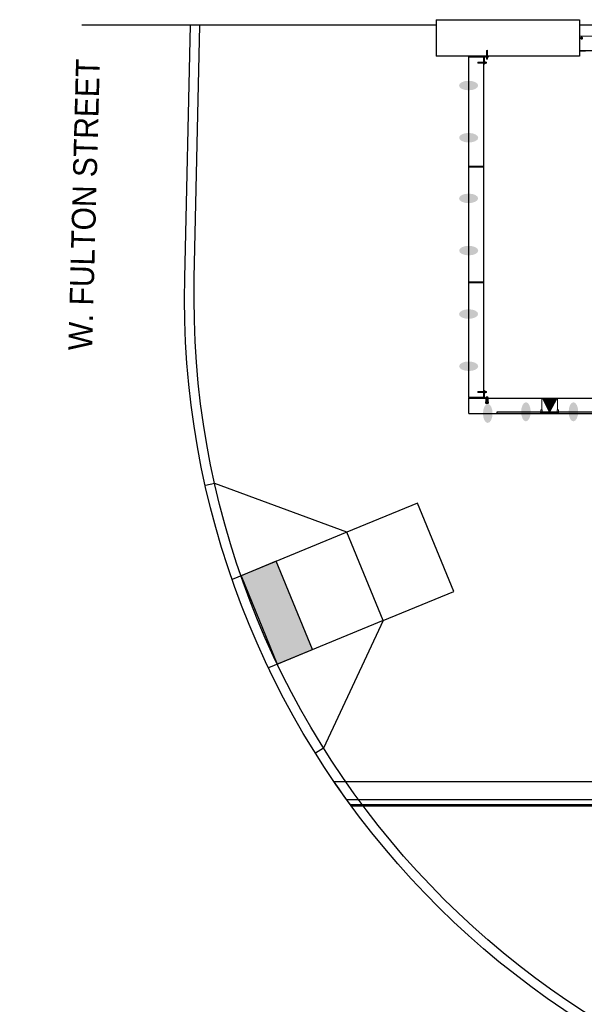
# Model space of a CAD drawing. Header units: feet. Extents: x 0 to 152508, y 0 to 59424.
# Tile 84 of 105: x 152300 to 152329, y 59372 to 59424. Entities that reach past the tile are written whole.
import ezdxf
from ezdxf import colors
from ezdxf.entities.mleader import LeaderData, LeaderLine
from ezdxf.math import Vec2, Vec3

# ---------------------------------------------------------------- set-up
doc = ezdxf.new("R2010")
doc.units = ezdxf.units.FT
doc.header["$LTSCALE"] = 0.05
doc.header["$MEASUREMENT"] = 0
doc.linetypes.add('Bridge plan$0$DGN Style 2', pattern=[26.762396, 16.057438, -10.704959])
for name, color, linetype, lineweight in [('Bridge plan$0$105523BL701 - SC_Scratch9', 252, 'Continuous', 0), ('Bridge plan$0$BR_P_Gen_Joint_Filler', 252, 'Continuous', 0), ('Bridge plan$0$BR_P_Rail_Object', 251, 'Continuous', 30), ('Bridge plan$0$BR_P_Slab_Object', 2, 'Continuous', 30), ('Bridge plan$0$LT_P_Luminaires', 252, 'Continuous', 0), ('Bridge plan$0$new FSB deck grid - PV_P_Curb', 1, 'Continuous', 13), ('Bridge plan$0$PV_P_Curb_Ramp', 252, 'Continuous', 13), ('Bridge plan$0$SC_Scratch7', 252, 'Continuous', 0), ('Bridge plan$0$VG_P_Cells', 252, 'Continuous', 13), ('Bridge plan$0$VG_P_Landscape_Limits', 252, 'Continuous', 0)]:
    doc.layers.add(name, color=color, linetype=linetype, lineweight=lineweight)
doc.layers.add('Bridge plan$0$SC_Scratch9', color=252, linetype='Continuous', lineweight=0, transparency=0.6)
doc.layers.add('Trellis Base$0$L-ANNO-NOTE', color=30, linetype='Continuous')
doc.styles.add('Trellis Base$0$ARIAL', font='arial.ttf', dxfattribs={"width": 0.9})

# ---------------------------------------------------------------- blocks, each defined once
blk = doc.blocks.new('Bridge plan$0$HIGH ST SCREENWALL_2 PANEL PLAN')
at = {"layer": 'Bridge plan$0$SC_Scratch7', "lineweight": 0}
for p, q in [((-8.01, 0.781), (-8.677, 0.781)), ((-8.677, 0.781), (-8.677, 0))]:
    blk.add_line(p, q, dxfattribs=at)
at = {"layer": 'Bridge plan$0$SC_Scratch7'}
blk.add_line((-8.365, 0), (-8.677, 0), dxfattribs=at)
at = {"layer": 'Bridge plan$0$SC_Scratch7', "lineweight": 0}
for radius in [0.0314, 0.0312]:
    blk.add_circle((-8.573, 0.677), radius, dxfattribs=at)
for start, end in [(153.3338, 213.3338), (93.3338, 153.3338), (213.3338, 273.3338), (33.3338, 93.3338), (273.3338, 333.3338), (333.3338, 33.3338)]:
    blk.add_arc((-8.573, 0.677), 0.0469, start, end, dxfattribs=at)
for points, knots in [([(-8.627, 0.674), (-8.625, 0.678), (-8.621, 0.686), (-8.617, 0.694), (-8.615, 0.698)], [0, 0, 0, 0, 0.495458, 1, 1, 1, 1]), ([(-8.612, 0.651), (-8.613, 0.653), (-8.616, 0.658), (-8.621, 0.665), (-8.625, 0.671), (-8.627, 0.674)], [0, 0, 0, 0, 0.214997, 0.605152, 1, 1, 1, 1]), ([(-8.615, 0.698), (-8.615, 0.699), (-8.612, 0.703), (-8.608, 0.711), (-8.605, 0.719), (-8.603, 0.722)], [0, 0, 0, 0, 0.070103, 0.530791, 1, 1, 1, 1]), ([(-8.597, 0.629), (-8.598, 0.63), (-8.601, 0.634), (-8.606, 0.642), (-8.61, 0.648), (-8.612, 0.651)], [0, 0, 0, 0, 0.189503, 0.59197, 1, 1, 1, 1]), ([(-8.603, 0.722), (-8.598, 0.723), (-8.589, 0.723), (-8.58, 0.724), (-8.576, 0.724)], [0, 0, 0, 0, 0.495458, 1, 1, 1, 1]), ([(-8.57, 0.63), (-8.571, 0.63), (-8.576, 0.63), (-8.585, 0.629), (-8.593, 0.629), (-8.597, 0.629)], [0, 0, 0, 0, 0.070103, 0.530791, 1, 1, 1, 1]), ([(-8.576, 0.724), (-8.575, 0.724), (-8.57, 0.724), (-8.561, 0.725), (-8.553, 0.725), (-8.549, 0.725)], [0, 0, 0, 0, 0.070103, 0.530791, 1, 1, 1, 1]), ([(-8.543, 0.632), (-8.548, 0.632), (-8.556, 0.631), (-8.566, 0.631), (-8.57, 0.63)], [0, 0, 0, 0, 0.495458, 1, 1, 1, 1]), ([(-8.549, 0.725), (-8.547, 0.723), (-8.543, 0.717), (-8.538, 0.709), (-8.535, 0.704), (-8.534, 0.703)], [0, 0, 0, 0, 0.390533, 0.785002, 1, 1, 1, 1]), ([(-8.531, 0.656), (-8.531, 0.655), (-8.533, 0.651), (-8.538, 0.643), (-8.541, 0.636), (-8.543, 0.632)], [0, 0, 0, 0, 0.070103, 0.530791, 1, 1, 1, 1]), ([(-8.534, 0.703), (-8.532, 0.7), (-8.528, 0.694), (-8.523, 0.686), (-8.52, 0.682), (-8.519, 0.68)], [0, 0, 0, 0, 0.402074, 0.810497, 1, 1, 1, 1]), ([(-8.519, 0.68), (-8.521, 0.676), (-8.525, 0.668), (-8.529, 0.66), (-8.531, 0.656)], [0, 0, 0, 0, 0.495458, 1, 1, 1, 1])]:
    blk.add_open_spline(points, degree=3, knots=knots, dxfattribs=at)
blk = doc.blocks.new('Bridge plan$0$INSIDE CORNER ATTACHMENT_1')
at = {"layer": 'Bridge plan$0$105523BL701 - SC_Scratch9', "flags": 128}
for points in [[(-0.259, 0.399), (0.082, 0.351), (0.075, 0.299), (-0.266, 0.347), (-0.259, 0.399)], [(0.043, 0.303), (0, 0), (0.248, -0.035), (0.25, -0.025)], [(0.05, 0.355), (0.058, 0.412)], [(0.086, 0.377), (0.094, 0.376), (0.079, 0.274), (0.071, 0.275)], [(0.086, 0.377), (0.094, 0.376), (0.079, 0.274), (0.071, 0.275)], [(0.119, 0.015), (0.12, 0.022), (0.222, 0.008), (0.221, 0)], [(0.127, 0.289), (0.135, 0.346)], [(0.135, 0.343), (0.19, 0.335), (0.195, 0.33), (0.189, 0.288), (0.182, 0.284), (0.128, 0.291)], [(0.128, -0.03), (0.106, -0.027), (0.087, -0.16)], [(0.13, -0.018), (0.108, -0.173)], [(0.111, -0.149), (0.183, -0.159)], [(0.111, -0.152), (0.182, -0.163)], [(0.112, -0.143), (0.184, -0.153)], [(0.114, -0.127), (0.186, -0.137)], [(0.115, -0.119), (0.187, -0.13)], [(0.118, -0.104), (0.189, -0.114)], [(0.119, -0.097), (0.19, -0.108)], [(0.121, -0.082), (0.192, -0.092)], [(0.122, -0.076), (0.193, -0.086)], [(0.124, -0.06), (0.195, -0.07)], [(0.125, -0.054), (0.196, -0.064)], [(0.127, -0.038), (0.198, -0.048)], [(0.128, -0.03), (0.199, -0.041)], [(0.201, -0.028), (0.179, -0.185)], [(0.199, -0.041), (0.221, -0.044), (0.202, -0.179)]]:
    blk.add_lwpolyline(points, dxfattribs=at)
for points in [[(0.075, 0.299), (0.042, 0.067, 0.414214), (0.077, 0.021), (0.231, -0.001, -0.385788), (0.25, -0.025)], [(0.082, 0.351), (0.087, 0.387, 0.421903), (0.069, 0.411), (0.058, 0.412)], [(0.118, 0.296), (0.086, 0.301, 0.39919), (0.083, 0.279), (0.115, 0.274)], [(0.128, 0.363), (0.096, 0.368, 0.39919), (0.093, 0.346), (0.125, 0.341)], [(0.093, 0.3), (0.125, 0.295, -0.39919), (0.121, 0.273), (0.09, 0.278)], [(0.093, 0.3), (0.125, 0.295, -0.39919), (0.121, 0.273), (0.09, 0.278)], [(0.102, 0.367), (0.134, 0.362, -0.39919), (0.131, 0.34), (0.099, 0.345)], [(0.102, 0.367), (0.134, 0.362, -0.39919), (0.131, 0.34), (0.099, 0.345)], [(0.126, 0.021), (0.131, 0.053, -0.39919), (0.153, 0.05), (0.148, 0.018)], [(0.193, 0.012), (0.198, 0.044, -0.39919), (0.22, 0.041), (0.215, 0.009)]]:
    blk.add_lwpolyline(points, format="xyb", dxfattribs=at)
at = {"layer": 'Bridge plan$0$105523BL701 - SC_Scratch9'}
blk.add_circle((0.135, -0.228), 0.0205, dxfattribs=at)
for centre, radius, start, end in [((0.145, 0.315), 0.0606, 149.8986, 194.0014), ((0.057, 0.328), 0.0752, 334.3436, 9.5565), ((0.168, -0.009), 0.0606, 59.8986, 104.0014), ((0.135, -0.228), 0.0832, 125.329, 36.4259), ((0.135, -0.228), 0.0614, 116.6428, 44.6933)]:
    blk.add_arc(centre, radius, start, end, dxfattribs=at)
blk = doc.blocks.new('Bridge plan$0$PARAPET ATTACHMENT_1')
at = {"layer": 'Bridge plan$0$105523BL701 - SC_Scratch9', "flags": 128}
for points in [[(-2.946, 1.272), (-2.994, 0.931), (-3.046, 0.939), (-2.998, 1.279), (-2.946, 1.272)], [(-3.532, 0.729), (-3.191, 0.681), (-3.198, 0.629), (-3.539, 0.678), (-3.532, 0.729)], [(-3.18, 0.99), (-3.203, 0.826), (-3.238, 0.578), (-3.228, 0.577)], [(-3.187, 0.708), (-3.18, 0.706), (-3.194, 0.604), (-3.202, 0.605)], [(-3.187, 0.708), (-3.18, 0.706), (-3.194, 0.604), (-3.202, 0.605)], [(-3.041, 0.971), (-3.18, 0.99)], [(-3.146, 0.62), (-3.138, 0.676)], [(-3.138, 0.674), (-3.083, 0.666), (-3.078, 0.661), (-3.084, 0.619), (-3.091, 0.614), (-3.145, 0.622)], [(-3.046, 0.939), (-3.112, 0.948)], [(-2.968, 0.928), (-2.969, 0.92), (-3.071, 0.934), (-3.07, 0.942)], [(-2.968, 0.928), (-2.969, 0.92), (-3.071, 0.934), (-3.07, 0.942)], [(-3.002, 0.879), (-3.009, 0.824), (-3.015, 0.819), (-3.056, 0.825), (-3.061, 0.831), (-3.053, 0.886)], [(-3.055, 0.886), (-2.999, 0.878)], [(-2.99, 0.963), (-2.932, 0.955)]]:
    blk.add_lwpolyline(points, dxfattribs=at)
for points in [[(-3.097, 0.946), (-3.112, 0.948, 0.411411), (-3.159, 0.914), (-3.204, 0.595, -0.385788), (-3.228, 0.577)], [(-3.155, 0.627), (-3.187, 0.631, 0.39919), (-3.19, 0.609), (-3.158, 0.605)], [(-3.145, 0.694), (-3.177, 0.698, 0.39919), (-3.18, 0.676), (-3.148, 0.672)], [(-3.18, 0.63), (-3.148, 0.626, -0.39919), (-3.152, 0.604), (-3.183, 0.608)], [(-3.18, 0.63), (-3.148, 0.626, -0.39919), (-3.152, 0.604), (-3.183, 0.608)], [(-3.171, 0.698), (-3.139, 0.693, -0.39919), (-3.142, 0.671), (-3.174, 0.676)], [(-3.171, 0.698), (-3.139, 0.693, -0.39919), (-3.142, 0.671), (-3.174, 0.676)], [(-3.045, 0.921), (-3.049, 0.889, -0.39919), (-3.071, 0.892), (-3.067, 0.924)], [(-3.045, 0.921), (-3.049, 0.889, -0.39919), (-3.071, 0.892), (-3.067, 0.924)], [(-3.048, 0.895), (-3.044, 0.927, 0.39919), (-3.066, 0.93), (-3.07, 0.898)], [(-2.978, 0.911), (-2.982, 0.879, -0.39919), (-3.004, 0.883), (-3, 0.914)], [(-2.978, 0.911), (-2.982, 0.879, -0.39919), (-3.004, 0.883), (-3, 0.914)], [(-2.981, 0.886), (-2.977, 0.918, 0.39919), (-2.999, 0.921), (-3.003, 0.889)], [(-2.994, 0.931), (-2.958, 0.926, 0.421903), (-2.934, 0.945), (-2.932, 0.955)]]:
    blk.add_lwpolyline(points, format="xyb", dxfattribs=at)
at = {"layer": 'Bridge plan$0$105523BL701 - SC_Scratch9'}
for centre, radius, start, end in [((-3.128, 0.646), 0.0606, 149.8986, 194.0014), ((-3.216, 0.659), 0.0752, 334.3436, 9.5565), ((-3.017, 0.957), 0.0752, 244.3436, 279.5565), ((-3.029, 0.868), 0.0606, 59.8986, 104.0014)]:
    blk.add_arc(centre, radius, start, end, dxfattribs=at)
blk = doc.blocks.new('Bridge plan$0$WALL LIGHT PLAN_1')
at = {"layer": 'Bridge plan$0$LT_P_Luminaires', "linetype": 'Bridge plan$0$DGN Style 2'}
for p, q in [((-0.2, 0.083), (-0.165, 0.33)), ((-0.165, 0.33), (-0.163, 0.341)), ((-0.163, 0.341), (-0.16, 0.361)), ((-0.154, 0.366), (-0.132, 0.363)), ((-0.154, 0.366), (-0.132, 0.363)), ((-0.132, 0.363), (-0.098, 0.358)), ((-0.098, 0.358), (0.193, 0.317)), ((0.193, 0.317), (0.227, 0.312)), ((0.25, 0.272), (0.215, 0.024)), ((0.227, 0.312), (0.25, 0.309)), ((0.227, 0.312), (0.25, 0.309)), ((0.25, 0.272), (0.251, 0.282)), ((0.251, 0.282), (0.254, 0.303)), ((-0.244, 0.033), (-0.245, 0.022)), ((-0.245, 0.022), (0.242, -0.047)), ((-0.241, 0.017), (-0.245, 0.022)), ((-0.244, 0.033), (0.243, -0.035)), ((0.236, -0.051), (-0.241, 0.017)), ((-0.234, 0.033), (-0.224, 0.032)), ((-0.234, 0.032), (-0.234, 0.033)), ((-0.221, 0.083), (-0.228, 0.035)), ((-0.224, 0.032), (0.224, -0.032)), ((-0.224, 0.032), (-0.224, 0.031)), ((-0.222, 0.013), (-0.223, 0.012)), ((-0.207, 0.009), (-0.223, 0.012)), ((-0.222, 0.014), (-0.222, 0.013)), ((-0.207, 0.011), (-0.222, 0.013)), ((-0.218, 0.086), (-0.205, 0.084)), ((-0.192, 0.009), (-0.207, 0.011)), ((-0.192, 0.007), (-0.207, 0.009)), ((-0.205, 0.084), (-0.189, 0.082)), ((-0.195, 0.031), (-0.191, 0.056)), ((-0.192, 0.009), (-0.193, 0.01)), ((-0.192, 0.007), (-0.192, 0.009)), ((-0.188, 0.066), (-0.186, 0.079)), ((0.199, 0.001), (0.195, -0.025)), ((0.201, 0.024), (0.199, 0.012)), ((0.204, 0.026), (0.22, 0.024)), ((0.22, 0.024), (0.233, 0.022)), ((0.229, -0.03), (0.235, 0.019)), ((0.188, -0.044), (0.187, -0.045)), ((0.187, -0.044), (0.187, -0.044)), ((0.187, -0.045), (0.187, -0.046)), ((0.202, -0.047), (0.187, -0.045)), ((0.202, -0.048), (0.187, -0.046)), ((0.217, -0.049), (0.202, -0.047)), ((0.217, -0.051), (0.202, -0.048)), ((0.217, -0.049), (0.217, -0.048)), ((0.217, -0.051), (0.217, -0.049)), ((0.224, -0.032), (0.234, -0.033)), ((0.224, -0.033), (0.224, -0.032)), ((0.234, -0.033), (0.234, -0.034)), ((0.242, -0.047), (0.236, -0.051)), ((0.243, -0.035), (0.242, -0.047))]:
    blk.add_line(p, q, dxfattribs=at)
at = {"layer": 'Bridge plan$0$LT_P_Luminaires', "linetype": 'Bridge plan$0$DGN Style 2', "extrusion": (0, 0, -1), "flags": 128}
blk.add_lwpolyline([(0.193, 0.028), (0.193, 0.027), (0.193, 0.027)], dxfattribs=at)
at = {"layer": 'Bridge plan$0$LT_P_Luminaires', "linetype": 'Bridge plan$0$DGN Style 2'}
for centre, radius, start, end in [((-0.155, 0.361), 0.00525, 81.95, 171.95), ((0.249, 0.303), 0.00525, 351.95, 81.95), ((-0.23, 0.035), 0.00267, 261.95, 351.95), ((-0.218, 0.083), 0.00267, 81.95, 171.95), ((-0.195, 0.031), 0.000856, 262.9325, 314.9095), ((-0.191, 0.031), 0.00326, 186.8534, 247.0463), ((-0.193, 0.03), 0.00245, 166.5248, 255.2272), ((-0.138, 0.047), 0.0537, 158.3301, 169.3671), ((-0.189, 0.079), 0.00267, 351.95, 81.95), ((0.172, 0.006), 0.0279, 349.3616, 10.5967), ((0.203, 0.023), 0.00267, 81.95, 171.95), ((0.233, 0.019), 0.00267, 351.95, 81.95), ((0.192, -0.023), 0.00326, 276.8538, 337.0462), ((0.194, -0.026), 0.00114, 193.8367, 250.4749), ((0.196, -0.024), 0.000851, 208.808, 261.1508), ((0.231, -0.03), 0.00267, 171.95, 261.95)]:
    blk.add_arc(centre, radius, start, end, dxfattribs=at)
blk = doc.blocks.new('*X76')
at = {"layer": 'Bridge plan$0$LT_P_Luminaires', "linetype": 'Bridge plan$0$DGN Style 2'}
for p, q in [((1828195.329, 711793.784), (1828195.969, 711794.047)), ((1828195.33, 711793.778), (1828195.97, 711794.041)), ((1828195.339, 711793.775), (1828195.971, 711794.035)), ((1828195.348, 711793.772), (1828195.972, 711794.028)), ((1828195.351, 711793.8), (1828195.968, 711794.054)), ((1828195.357, 711793.769), (1828195.973, 711794.022)), ((1828195.366, 711793.766), (1828195.974, 711794.015)), ((1828195.373, 711793.816), (1828195.967, 711794.06)), ((1828195.375, 711793.763), (1828195.975, 711794.009)), ((1828195.384, 711793.759), (1828195.976, 711794.003)), ((1828195.396, 711793.832), (1828195.966, 711794.066)), ((1828195.418, 711793.848), (1828195.965, 711794.073)), ((1828195.44, 711793.864), (1828195.965, 711794.079)), ((1828195.463, 711793.88), (1828195.964, 711794.086)), ((1828195.485, 711793.896), (1828195.963, 711794.092)), ((1828195.507, 711793.912), (1828195.962, 711794.098)), ((1828195.53, 711793.928), (1828195.961, 711794.105)), ((1828195.552, 711793.943), (1828195.96, 711794.111)), ((1828195.574, 711793.959), (1828195.959, 711794.117)), ((1828195.597, 711793.975), (1828195.958, 711794.124)), ((1828195.619, 711793.991), (1828195.957, 711794.13)), ((1828195.641, 711794.007), (1828195.956, 711794.137)), ((1828195.663, 711794.023), (1828195.955, 711794.143)), ((1828195.686, 711794.039), (1828195.954, 711794.149)), ((1828195.708, 711794.055), (1828195.953, 711794.156)), ((1828195.73, 711794.071), (1828195.952, 711794.162)), ((1828195.753, 711794.087), (1828195.952, 711794.168)), ((1828195.775, 711794.103), (1828195.951, 711794.175)), ((1828195.797, 711794.119), (1828195.95, 711794.181)), ((1828195.82, 711794.134), (1828195.949, 711794.188)), ((1828195.842, 711794.15), (1828195.948, 711794.194)), ((1828195.864, 711794.166), (1828195.947, 711794.2)), ((1828195.886, 711794.182), (1828195.946, 711794.207)), ((1828195.909, 711794.198), (1828195.945, 711794.213)), ((1828195.931, 711794.214), (1828195.944, 711794.219)), ((1828195.392, 711793.756), (1828195.977, 711793.996)), ((1828195.401, 711793.753), (1828195.977, 711793.99)), ((1828195.41, 711793.75), (1828195.978, 711793.984)), ((1828195.419, 711793.747), (1828195.979, 711793.977)), ((1828195.428, 711793.744), (1828195.98, 711793.971)), ((1828195.437, 711793.741), (1828195.981, 711793.964)), ((1828195.446, 711793.738), (1828195.982, 711793.958)), ((1828195.455, 711793.735), (1828195.983, 711793.952)), ((1828195.464, 711793.732), (1828195.984, 711793.945)), ((1828195.473, 711793.729), (1828195.985, 711793.939)), ((1828195.482, 711793.726), (1828195.986, 711793.933)), ((1828195.491, 711793.722), (1828195.987, 711793.926)), ((1828195.5, 711793.719), (1828195.988, 711793.92)), ((1828195.509, 711793.716), (1828195.989, 711793.913)), ((1828195.518, 711793.713), (1828195.99, 711793.907)), ((1828195.527, 711793.71), (1828195.99, 711793.901)), ((1828195.536, 711793.707), (1828195.991, 711793.894)), ((1828195.545, 711793.704), (1828195.992, 711793.888)), ((1828195.554, 711793.701), (1828195.993, 711793.882)), ((1828195.562, 711793.698), (1828195.994, 711793.875)), ((1828195.571, 711793.695), (1828195.995, 711793.869)), ((1828195.58, 711793.692), (1828195.996, 711793.862)), ((1828195.589, 711793.689), (1828195.997, 711793.856)), ((1828195.598, 711793.685), (1828195.998, 711793.85)), ((1828195.607, 711793.682), (1828195.999, 711793.843)), ((1828195.616, 711793.679), (1828196, 711793.837)), ((1828195.625, 711793.676), (1828196.001, 711793.831)), ((1828195.634, 711793.673), (1828196.002, 711793.824)), ((1828195.643, 711793.67), (1828196.002, 711793.818)), ((1828195.652, 711793.667), (1828196.003, 711793.811)), ((1828195.661, 711793.664), (1828196.004, 711793.805)), ((1828195.67, 711793.661), (1828196.005, 711793.799)), ((1828195.679, 711793.658), (1828196.006, 711793.792)), ((1828195.688, 711793.655), (1828196.007, 711793.786)), ((1828195.697, 711793.652), (1828196.008, 711793.78)), ((1828195.706, 711793.649), (1828196.009, 711793.773)), ((1828195.715, 711793.645), (1828196.01, 711793.767)), ((1828195.724, 711793.642), (1828196.011, 711793.76)), ((1828195.732, 711793.639), (1828196.012, 711793.754)), ((1828195.741, 711793.636), (1828196.013, 711793.748)), ((1828195.75, 711793.633), (1828196.014, 711793.741)), ((1828195.759, 711793.63), (1828196.015, 711793.735)), ((1828195.768, 711793.627), (1828196.015, 711793.728)), ((1828195.777, 711793.624), (1828196.016, 711793.722)), ((1828195.786, 711793.621), (1828196.017, 711793.716)), ((1828195.795, 711793.618), (1828196.018, 711793.709)), ((1828195.804, 711793.615), (1828196.019, 711793.703)), ((1828195.813, 711793.612), (1828196.02, 711793.697)), ((1828195.822, 711793.608), (1828196.021, 711793.69)), ((1828195.831, 711793.605), (1828196.022, 711793.684)), ((1828195.84, 711793.602), (1828196.023, 711793.677)), ((1828195.849, 711793.599), (1828196.024, 711793.671)), ((1828195.858, 711793.596), (1828196.025, 711793.665)), ((1828195.867, 711793.593), (1828196.026, 711793.658)), ((1828195.876, 711793.59), (1828196.027, 711793.652)), ((1828195.885, 711793.587), (1828196.027, 711793.646)), ((1828195.894, 711793.584), (1828196.028, 711793.639)), ((1828195.902, 711793.581), (1828196.029, 711793.633)), ((1828195.911, 711793.578), (1828196.03, 711793.626)), ((1828195.92, 711793.575), (1828196.031, 711793.62)), ((1828195.929, 711793.571), (1828196.032, 711793.614)), ((1828195.938, 711793.568), (1828196.033, 711793.607)), ((1828195.947, 711793.565), (1828196.034, 711793.601)), ((1828195.956, 711793.562), (1828196.035, 711793.595)), ((1828195.965, 711793.559), (1828196.036, 711793.588)), ((1828195.974, 711793.556), (1828196.037, 711793.582)), ((1828195.983, 711793.553), (1828196.038, 711793.575)), ((1828195.992, 711793.55), (1828196.039, 711793.569)), ((1828196.001, 711793.547), (1828196.04, 711793.563)), ((1828196.01, 711793.544), (1828196.04, 711793.556)), ((1828196.019, 711793.541), (1828196.041, 711793.55)), ((1828196.028, 711793.538), (1828196.042, 711793.544)), ((1828196.037, 711793.535), (1828196.043, 711793.537))]:
    blk.add_line(p, q, dxfattribs=at)
blk = doc.blocks.new('Bridge plan')
at = {"layer": 'Bridge plan$0$BR_P_Rail_Object', "lineweight": -3}
h = blk.add_hatch(color=256, dxfattribs=at)
edge = h.paths.add_edge_path(flags=0)
edge.add_ellipse((1828062.096, 711621.318), major_axis=(0.5, 0.002), ratio=0.5, start_angle=0, end_angle=360)
h = blk.add_hatch(color=256, dxfattribs=at)
edge = h.paths.add_edge_path(flags=0)
edge.add_ellipse((1828062.101, 711618.584), major_axis=(0.5, -0.002), ratio=0.5, start_angle=0, end_angle=360)
h = blk.add_hatch(color=256, dxfattribs=at)
edge = h.paths.add_edge_path(flags=0)
edge.add_ellipse((1828062.096, 711615.406), major_axis=(0.5, 0.002), ratio=0.5, start_angle=0, end_angle=360)
h = blk.add_hatch(color=256, dxfattribs=at)
edge = h.paths.add_edge_path(flags=0)
edge.add_ellipse((1828062.101, 711612.671), major_axis=(0.5, -0.002), ratio=0.5, start_angle=0, end_angle=360)
h = blk.add_hatch(color=256, dxfattribs=at)
edge = h.paths.add_edge_path(flags=0)
edge.add_ellipse((1828062.096, 711609.348), major_axis=(0.5, 0.002), ratio=0.5, start_angle=0, end_angle=360)
h = blk.add_hatch(color=256, dxfattribs=at)
edge = h.paths.add_edge_path(flags=0)
edge.add_ellipse((1828062.101, 711606.613), major_axis=(0.5, -0.002), ratio=0.5, start_angle=0, end_angle=360)
h = blk.add_hatch(color=256, dxfattribs=at)
edge = h.paths.add_edge_path(flags=0)
edge.add_ellipse((1828065.101, 711604.226), major_axis=(0.002, 0.5), ratio=0.5, start_angle=0, end_angle=360)
h = blk.add_hatch(color=256, dxfattribs=at)
edge = h.paths.add_edge_path(flags=0)
edge.add_ellipse((1828067.59, 711604.226), major_axis=(0.002, 0.5), ratio=0.5, start_angle=0, end_angle=360)
h = blk.add_hatch(color=256, dxfattribs=at)
edge = h.paths.add_edge_path(flags=0)
edge.add_ellipse((1828063.101, 711604.143), major_axis=(0.002, 0.5), ratio=0.5, start_angle=0, end_angle=360)
at = {"layer": 'Bridge plan$0$PV_P_Curb_Ramp', "lineweight": -3}
h = blk.add_hatch(dxfattribs=at)
h.set_pattern_fill('DGN_TDOMEP', color=256, angle=197.3592, style=0, pattern_type=2)
h.set_pattern_definition([(316.72219, (1828055.3644, 711587.400948), (2.313635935, -2.14925904), [0.035952, -7.15446]), (17.3592, (1828055.39057, 711587.3763), (-0.116858, 0.373828), [0.037216, -0.354534]), (75.34836, (1828055.426095, 711587.387405), (0.39723897, 1.35524832), [0.036952, -3.658245]), (137.8301, (1828055.435442, 711587.423156), (-1.706012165, 1.518487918), [0.038626, -7.68667]), (197.3592, (1828055.4068, 711587.4491), (0.116858, -0.373828), [0.037216, -0.354534]), (259.45691, (1828055.371293, 711587.437983), (-0.14019053, -0.864538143), [0.037671, -7.496539]), (316.72219, (1828055.422829, 711587.214034), (2.313635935, -2.14925904), [0.035952, -7.15446]), (17.3592, (1828055.449, 711587.1894), (-0.116858, 0.373828), [0.037216, -0.354534]), (75.34836, (1828055.484524, 711587.20049), (0.39723897, 1.35524832), [0.036952, -3.658245]), (137.8301, (1828055.493871, 711587.236242), (-1.706012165, 1.518487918), [0.038626, -7.68667]), (197.3592, (1828055.46524, 711587.26217), (0.116858, -0.373828), [0.037216, -0.354534]), (259.45691, (1828055.429722, 711587.251069), (-0.14019053, -0.864538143), [0.037671, -7.496539]), (316.72219, (1828055.177446, 711587.342506), (2.313635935, -2.14925904), [0.035952, -7.15446]), (17.3592, (1828055.20362, 711587.31786), (-0.116858, 0.373828), [0.037216, -0.354534]), (75.34836, (1828055.23914, 711587.328964), (0.39723897, 1.35524832), [0.036952, -3.658245]), (137.8301, (1828055.248489, 711587.364714), (-1.706012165, 1.518487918), [0.038626, -7.68667]), (197.3592, (1828055.21986, 711587.39065), (0.116858, -0.373828), [0.037216, -0.354534]), (259.45691, (1828055.18434, 711587.379541), (-0.14019053, -0.864538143), [0.037671, -7.496539]), (316.72219, (1828055.235875, 711587.155593), (2.313635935, -2.14925904), [0.035952, -7.15446]), (17.3592, (1828055.26205, 711587.13095), (-0.116858, 0.373828), [0.037216, -0.354534]), (75.34836, (1828055.29757, 711587.14205), (0.39723897, 1.35524832), [0.036952, -3.658245]), (137.8301, (1828055.306918, 711587.1778), (-1.706012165, 1.518487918), [0.038626, -7.68667]), (197.3592, (1828055.2783, 711587.20373), (0.116858, -0.373828), [0.037216, -0.354534]), (259.45691, (1828055.242768, 711587.192627), (-0.14019053, -0.864538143), [0.037671, -7.496539]), (322.90267, (1828055.441524, 711587.21988), (1.58915423, -1.14465992), [0.016847, -3.352639]), (17.3592, (1828055.45496, 711587.2097), (-0.116858, 0.373828), [0.01567, -0.37608]), (77.6091, (1828055.46992, 711587.21439), (0.53742914, 2.21978621), [0.015789, -3.142094]), (133.9292, (1828055.4733, 711587.22981), (-0.4907648, 0.2569444), [0.017517, -0.858314]), (197.3592, (1828055.46115, 711587.24243), (0.116858, -0.373828), [0.01567, -0.37608]), (255.34836, (1828055.4462, 711587.237753), (-0.39723897, -1.35524832), [0.018476, -3.676721]), (322.90267, (1828055.25457, 711587.161437), (1.58915423, -1.14465992), [0.016847, -3.352639]), (17.3592, (1828055.268, 711587.15127), (-0.116858, 0.373828), [0.01567, -0.37608]), (77.6091, (1828055.282965, 711587.15595), (0.53742914, 2.21978621), [0.015789, -3.142094]), (133.9292, (1828055.28635, 711587.17137), (-0.4907648, 0.2569444), [0.017517, -0.858314]), (197.3592, (1828055.2742, 711587.184), (0.116858, -0.373828), [0.01567, -0.37608]), (255.34836, (1828055.259245, 711587.17931), (-0.39723897, -1.35524832), [0.018476, -3.676721]), (322.90267, (1828055.19614, 711587.34835), (1.58915423, -1.14465992), [0.016847, -3.352639]), (17.3592, (1828055.20958, 711587.3382), (-0.116858, 0.373828), [0.01567, -0.37608]), (77.6091, (1828055.224536, 711587.342864), (0.53742914, 2.21978621), [0.015789, -3.142094]), (133.9292, (1828055.22792, 711587.35829), (-0.4907648, 0.2569444), [0.017517, -0.858314]), (197.3592, (1828055.21577, 711587.3709), (0.116858, -0.373828), [0.01567, -0.37608]), (255.34836, (1828055.200815, 711587.366226), (-0.39723897, -1.35524832), [0.018476, -3.676721]), (322.90267, (1828055.383095, 711587.40679), (1.58915423, -1.14465992), [0.016847, -3.352639]), (17.3592, (1828055.39653, 711587.39663), (-0.116858, 0.373828), [0.01567, -0.37608]), (77.6091, (1828055.41149, 711587.401306), (0.53742914, 2.21978621), [0.015789, -3.142094]), (133.9292, (1828055.41488, 711587.41673), (-0.4907648, 0.2569444), [0.017517, -0.858314]), (197.3592, (1828055.40273, 711587.42934), (0.116858, -0.373828), [0.01567, -0.37608]), (255.34836, (1828055.38777, 711587.424667), (-0.39723897, -1.35524832), [0.018476, -3.676721])])
h.paths.add_polyline_path([(1828050.169, 711595.636), (1828052.071, 711591.012), (1828053.921, 711591.773), (1828052.018, 711596.397)])
at = {"layer": 'Bridge plan$0$BR_P_Gen_Joint_Filler', "lineweight": -3}
for p, q in [((1828224.334, 711584.851), (1828055.047, 711584.851)), ((1828223.772, 711583.892), (1828055.72, 711583.893)), ((1828223.62, 711583.642), (1828055.902, 711583.643)), ((1828223.57, 711583.559), (1828055.963, 711583.56))]:
    blk.add_line(p, q, dxfattribs=at)
at = {"layer": 'Bridge plan$0$BR_P_Gen_Joint_Filler', "lineweight": -3, "flags": 128}
blk.add_lwpolyline([(1828055.963, 711583.56), (1828055.902, 711583.643), (1828055.72, 711583.893), (1828055.601, 711584.06), (1828055.306, 711584.476), (1828055.047, 711584.851)], dxfattribs=at)
at = {"layer": 'Bridge plan$0$BR_P_Rail_Object', "lineweight": -3}
for p, q in [((1828060.401, 711624.767), (1828067.901, 711624.767)), ((1828060.401, 711624.767), (1828060.401, 711622.85)), ((1828067.901, 711624.767), (1828067.901, 711622.85)), ((1828212.79, 711624.476), (1828067.901, 711624.476)), ((1828067.901, 711622.85), (1828060.401, 711622.85)), ((1828212.79, 711623.142), (1828067.901, 711623.142))]:
    blk.add_line(p, q, dxfattribs=at)
at = {"layer": 'Bridge plan$0$BR_P_Slab_Object', "lineweight": -3}
for p, q in [((1828060.401, 711624.476), (1828041.833, 711624.476)), ((1828047.218, 711611.253), (1828047.518, 711624.476))]:
    blk.add_line(p, q, dxfattribs=at)
at = {"layer": 'Bridge plan$0$BR_P_Slab_Object', "lineweight": -3, "extrusion": (0, 0, -1)}
blk.add_arc((-1828092.207, 711610.232), 45, 273.4727, 1.2993, dxfattribs=at)
at = {"layer": 'Bridge plan$0$LT_P_Luminaires', "lineweight": -3, "flags": 128}
blk.add_lwpolyline([(1828066.345, 711604.226), (1828065.996, 711604.904), (1828066.695, 711604.904)], close=True, dxfattribs=at)
at = {"layer": 'Bridge plan$0$new FSB deck grid - PV_P_Curb', "lineweight": -3}
blk.add_line((1828047.718, 711611.241), (1828048.018, 711624.464), dxfattribs=at)
at = {"layer": 'Bridge plan$0$new FSB deck grid - PV_P_Curb', "lineweight": -3, "extrusion": (0, 0, -1)}
blk.add_arc((-1828092.207, 711610.232), 44.5, 273.7491, 1.2993, dxfattribs=at)
at = {"layer": 'Bridge plan$0$PV_P_Curb_Ramp', "lineweight": -3}
for p, q in [((1828048.789, 711600.475), (1828048.302, 711600.366)), ((1828055.717, 711597.919), (1828048.789, 711600.475)), ((1828059.416, 711599.441), (1828055.717, 711597.919)), ((1828061.319, 711594.818), (1828059.416, 711599.441)), ((1828055.717, 711597.919), (1828049.706, 711595.445)), ((1828057.62, 711593.295), (1828055.717, 711597.919)), ((1828057.62, 711593.295), (1828061.319, 711594.818)), ((1828057.62, 711593.295), (1828051.608, 711590.822)), ((1828057.62, 711593.295), (1828054.498, 711586.604)), ((1828054.498, 711586.604), (1828054.074, 711586.338))]:
    blk.add_line(p, q, dxfattribs=at)
at = {"layer": 'Bridge plan$0$PV_P_Curb_Ramp', "lineweight": -3, "flags": 128}
blk.add_lwpolyline([(1828050.169, 711595.636), (1828052.071, 711591.012), (1828053.921, 711591.773), (1828052.018, 711596.397), (1828050.169, 711595.636)], dxfattribs=at)
at = {"layer": 'Bridge plan$0$SC_Scratch9', "lineweight": -3, "ltscale": 12, "flags": 128}
for points in [[(1828062.101, 711622.818), (1828062.893, 711622.818), (1828062.893, 711622.85), (1828062.101, 711622.85)], [(1828062.101, 711604.935), (1828062.893, 711604.935), (1828062.893, 711604.967), (1828062.101, 711604.967)]]:
    blk.add_lwpolyline(points, close=True, dxfattribs=at)
at = {"layer": 'Bridge plan$0$VG_P_Cells', "lineweight": -3}
for p, q in [((1828062.101, 711604.967), (1828062.101, 711622.818)), ((1828062.893, 711604.967), (1828062.893, 711622.818)), ((1828062.893, 711617.084), (1828062.101, 711617.084)), ((1828062.101, 711617.063), (1828062.893, 711617.063)), ((1828062.893, 711611.014), (1828062.101, 711611.014)), ((1828062.101, 711610.994), (1828062.893, 711610.994)), ((1828062.101, 711604.935), (1828069.09, 711604.935)), ((1828063.601, 711604.143), (1828063.601, 711604.226)), ((1828062.101, 711604.143), (1828063.601, 711604.143)), ((1828063.601, 711604.143), (1828069.09, 711604.143))]:
    blk.add_line(p, q, dxfattribs=at)
at = {"layer": 'Bridge plan$0$VG_P_Cells', "lineweight": -3, "ltscale": 12}
for p, q in [((1828062.101, 711622.818), (1828062.893, 711622.818)), ((1828062.893, 711604.967), (1828062.101, 711604.967)), ((1828062.101, 711604.143), (1828062.101, 711604.935))]:
    blk.add_line(p, q, dxfattribs=at)
blk.add_point((1828063.601, 711604.143), dxfattribs=at)
at = {"layer": 'Bridge plan$0$VG_P_Landscape_Limits', "lineweight": -3, "ltscale": 12}
blk.add_line((1828063.601, 711604.226), (1828080.108, 711604.226), dxfattribs=at)
at = {"layer": 'Bridge plan$0$LT_P_Luminaires', "lineweight": -3, "extrusion": (0, 0, -1), "xscale": 1.989670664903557, "yscale": 1.989670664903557, "zscale": 1.989670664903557, "rotation": 8.050230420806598}
blk.add_blockref('Bridge plan$0$WALL LIGHT PLAN_1', (-1828066.345, 711604.226), dxfattribs=at)
at = {"layer": 'Bridge plan$0$LT_P_Luminaires', "lineweight": -3, "rotation": 81.7392783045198}
blk.add_blockref('*X76', (2269803.818, -1199891.662), dxfattribs=at)
at = {"layer": 'Bridge plan$0$SC_Scratch7', "lineweight": -3, "rotation": 359.99976902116}
blk.add_blockref('Bridge plan$0$HIGH ST SCREENWALL_2 PANEL PLAN', (1828076.595, 711623.122), dxfattribs=at)
at = {"layer": 'Bridge plan$0$SC_Scratch9', "lineweight": -3}
for name, p, rotation in [('Bridge plan$0$PARAPET ATTACHMENT_1', (1828066.18, 711622.315), 8.049769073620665), ('Bridge plan$0$INSIDE CORNER ATTACHMENT_1', (1828062.893, 711604.935), 8.049768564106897)]:
    blk.add_blockref(name, p, dxfattribs=dict(at, rotation=rotation))
blk = doc.blocks.new('Trellis Base')
blk.add_blockref('Bridge plan', (-1675739.063, -652201.263))
at = {"layer": 'Trellis Base$0$L-ANNO-NOTE'}
ml = blk.add_multileader_mtext('Standard', dxfattribs=at)
ml.set_content('W. FULTON STREET', color=11, style='Trellis Base$0$ARIAL')
ml.set_leader_properties()
ml.build(insert=Vec2(0, 0))
ml.multileader.update_dxf_attribs({"has_dogleg": 0, "dogleg_length": 0.36, "arrow_head_size": 1.25, "scale": 10})
ctx = ml.context
ctx.base_point, ctx.scale, ctx.char_height, ctx.arrow_head_size, ctx.landing_gap_size, ctx.plane_origin, ctx.plane_x_axis, ctx.plane_y_axis = Vec3(152302.676, 59405.683), 10, 1.25, 1.25, 0.5, Vec3(152306.817, 59400.886), Vec3(0.026785, 0.999641), Vec3(-0.999641, 0.026785)
notes = []
notes.append((ctx, [(0, (0, 0, 0), (0, 0), (1, 0), 1, [])]))
ctx.mtext.insert, ctx.mtext.text_direction, ctx.mtext.rotation, ctx.mtext.flow_direction = Vec3(152302.054, 59406.2), Vec3(0.026785, 0.999641), 1.544008, 5
ml = blk.add_multileader_mtext('Standard', dxfattribs=at)
ml.set_content('W. LIVINGSTON AVENUE', color=11, style='Trellis Base$0$ARIAL')
ml.set_leader_properties()
ml.build(insert=Vec2(0, 0))
ml.multileader.update_dxf_attribs({"has_dogleg": 0, "dogleg_length": 0.36, "arrow_head_size": 1.25, "scale": 10})
ctx = ml.context
ctx.base_point, ctx.scale, ctx.char_height, ctx.arrow_head_size, ctx.landing_gap_size, ctx.plane_origin, ctx.plane_x_axis, ctx.plane_y_axis = Vec3(152493.433, 59387.87), 10, 1.25, 1.25, 0.5, Vec3(152496.482, 59382.314), Vec3(0.234739, 0.972058), Vec3(-0.972058, 0.234739)
notes.append((ctx, [(0, (0, 0, 0), (0, 0), (1, 0), 1, [])]))
ctx.mtext.insert, ctx.mtext.text_direction, ctx.mtext.rotation, ctx.mtext.flow_direction = Vec3(152492.933, 59388.505), Vec3(0.234739, 0.972058), 1.333846, 5
for ctx, leaders in notes:
    for number, flags, end, landing, length, lines in leaders:
        leader = LeaderData()
        leader.index, (leader.has_last_leader_line, leader.has_dogleg_vector, leader.attachment_direction) = number, flags
        leader.last_leader_point, leader.dogleg_vector, leader.dogleg_length = Vec3(end), Vec3(landing), length
        for number, points, colour, breaks in lines:
            line = LeaderLine()
            line.index, line.vertices, line.color, line.breaks = number, Vec3.list(points), colors.encode_raw_color(colour), breaks
            leader.lines.append(line)
        ctx.leaders.append(leader)

msp = doc.modelspace()

# ---------------------------------------------------------------- block references
msp.add_blockref('Trellis Base', (0, 0))

doc.saveas('drawing.dxf')
